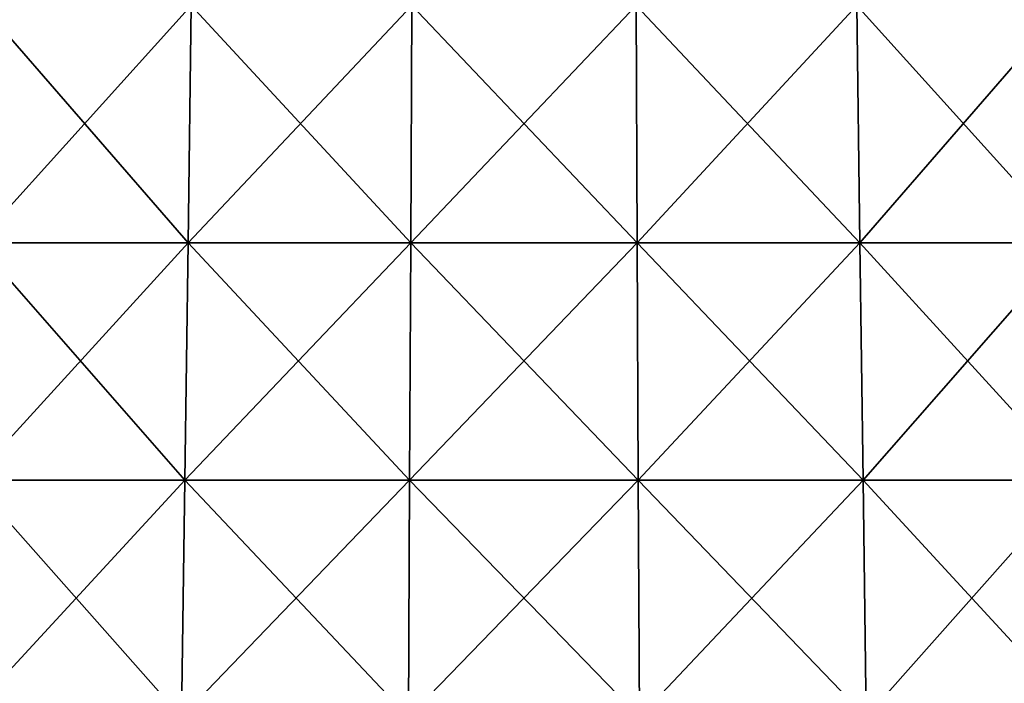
# Model space of a CAD drawing. Header units: millimetres. Extents: x -71 to 126, y -35 to 75.
# Tile 152 of 178: x 45.63 to 58.07, y 19.53 to 27.92. Entities that reach past the tile are written whole.
import ezdxf

# ---------------------------------------------------------------- set-up
doc = ezdxf.new("R2010")
doc.units = ezdxf.units.MM
doc.header["$LTSCALE"] = 52.536866
doc.layers.add('60', color=7, linetype='CONTINUOUS')
doc.layers.add('61', color=7, linetype='CONTINUOUS')

msp = doc.modelspace()

# ---------------------------------------------------------------- linework, layer by layer
at = {"layer": '60', "linetype": 'Continuous'}
for points in [[(47.755, 25.094, 14.921), (45.151, 28.094, 13.754), (45.085, 25.094, 13.887), (47.755, 25.094, 14.921)], [(47.795, 28.094, 14.779), (45.151, 28.094, 13.754), (47.755, 25.094, 14.921), (47.795, 28.094, 14.779)], [(50.569, 25.094, 15.447), (47.795, 28.094, 14.779), (47.755, 25.094, 14.921), (50.569, 25.094, 15.447)], [(50.582, 28.094, 15.3), (47.795, 28.094, 14.779), (50.569, 25.094, 15.447), (50.582, 28.094, 15.3)], [(53.431, 25.094, 15.447), (50.582, 28.094, 15.3), (50.569, 25.094, 15.447), (53.431, 25.094, 15.447)], [(53.418, 28.094, 15.3), (50.582, 28.094, 15.3), (53.431, 25.094, 15.447), (53.418, 28.094, 15.3)], [(56.205, 28.094, 14.779), (53.418, 28.094, 15.3), (56.245, 25.094, 14.921), (56.205, 28.094, 14.779)], [(56.245, 25.094, 14.921), (53.418, 28.094, 15.3), (53.431, 25.094, 15.447), (56.245, 25.094, 14.921)], [(58.849, 28.094, 13.754), (56.205, 28.094, 14.779), (58.915, 25.094, 13.887), (58.849, 28.094, 13.754)], [(58.915, 25.094, 13.887), (56.205, 28.094, 14.779), (56.245, 25.094, 14.921), (58.915, 25.094, 13.887)], [(47.714, 22.095, 15.063), (45.085, 25.094, 13.887), (45.019, 22.095, 14.019), (47.714, 22.095, 15.063)], [(47.755, 25.094, 14.921), (45.085, 25.094, 13.887), (47.714, 22.095, 15.063), (47.755, 25.094, 14.921)], [(50.555, 22.095, 15.594), (47.755, 25.094, 14.921), (47.714, 22.095, 15.063), (50.555, 22.095, 15.594)], [(50.569, 25.094, 15.447), (47.755, 25.094, 14.921), (50.555, 22.095, 15.594), (50.569, 25.094, 15.447)], [(53.445, 22.095, 15.594), (50.569, 25.094, 15.447), (50.555, 22.095, 15.594), (53.445, 22.095, 15.594)], [(53.431, 25.094, 15.447), (50.569, 25.094, 15.447), (53.445, 22.095, 15.594), (53.431, 25.094, 15.447)], [(56.245, 25.094, 14.921), (53.431, 25.094, 15.447), (56.286, 22.095, 15.063), (56.245, 25.094, 14.921)], [(56.286, 22.095, 15.063), (53.431, 25.094, 15.447), (53.445, 22.095, 15.594), (56.286, 22.095, 15.063)], [(58.915, 25.094, 13.887), (56.245, 25.094, 14.921), (58.981, 22.095, 14.019), (58.915, 25.094, 13.887)], [(58.981, 22.095, 14.019), (56.245, 25.094, 14.921), (56.286, 22.095, 15.063), (58.981, 22.095, 14.019)], [(44.953, 19.096, 14.152), (47.674, 19.096, 15.206), (45.019, 22.095, 14.019), (44.953, 19.096, 14.152)], [(47.674, 19.096, 15.206), (47.714, 22.095, 15.063), (45.019, 22.095, 14.019), (47.674, 19.096, 15.206)], [(47.674, 19.096, 15.206), (50.541, 19.096, 15.742), (47.714, 22.095, 15.063), (47.674, 19.096, 15.206)], [(50.541, 19.096, 15.742), (50.555, 22.095, 15.594), (47.714, 22.095, 15.063), (50.541, 19.096, 15.742)], [(50.541, 19.096, 15.742), (53.459, 19.096, 15.742), (50.555, 22.095, 15.594), (50.541, 19.096, 15.742)], [(53.459, 19.096, 15.742), (53.445, 22.095, 15.594), (50.555, 22.095, 15.594), (53.459, 19.096, 15.742)], [(53.459, 19.096, 15.742), (56.326, 19.096, 15.206), (53.445, 22.095, 15.594), (53.459, 19.096, 15.742)], [(56.326, 19.096, 15.206), (56.286, 22.095, 15.063), (53.445, 22.095, 15.594), (56.326, 19.096, 15.206)], [(56.326, 19.096, 15.206), (59.047, 19.096, 14.152), (56.286, 22.095, 15.063), (56.326, 19.096, 15.206)], [(59.047, 19.096, 14.152), (58.981, 22.095, 14.019), (56.286, 22.095, 15.063), (59.047, 19.096, 14.152)]]:
    msp.add_3dface(points, dxfattribs=at)
at = {"layer": '61', "linetype": 'Continuous'}
for points in [[(45.151, 28.094, -13.754), (47.795, 28.094, -14.779), (45.085, 25.094, -13.887), (45.151, 28.094, -13.754)], [(45.085, 25.094, -13.887), (47.795, 28.094, -14.779), (47.755, 25.094, -14.921), (45.085, 25.094, -13.887)], [(47.795, 28.094, -14.779), (50.582, 28.094, -15.3), (47.755, 25.094, -14.921), (47.795, 28.094, -14.779)], [(47.755, 25.094, -14.921), (50.582, 28.094, -15.3), (50.569, 25.094, -15.447), (47.755, 25.094, -14.921)], [(50.582, 28.094, -15.3), (53.418, 28.094, -15.3), (50.569, 25.094, -15.447), (50.582, 28.094, -15.3)], [(50.569, 25.094, -15.447), (53.418, 28.094, -15.3), (53.431, 25.094, -15.447), (50.569, 25.094, -15.447)], [(53.418, 28.094, -15.3), (56.205, 28.094, -14.779), (53.431, 25.094, -15.447), (53.418, 28.094, -15.3)], [(53.431, 25.094, -15.447), (56.205, 28.094, -14.779), (56.245, 25.094, -14.921), (53.431, 25.094, -15.447)], [(56.205, 28.094, -14.779), (58.849, 28.094, -13.754), (56.245, 25.094, -14.921), (56.205, 28.094, -14.779)], [(56.245, 25.094, -14.921), (58.849, 28.094, -13.754), (58.915, 25.094, -13.887), (56.245, 25.094, -14.921)], [(45.085, 25.094, -13.887), (47.755, 25.094, -14.921), (45.019, 22.095, -14.019), (45.085, 25.094, -13.887)], [(45.019, 22.095, -14.019), (47.755, 25.094, -14.921), (47.714, 22.095, -15.063), (45.019, 22.095, -14.019)], [(47.755, 25.094, -14.921), (50.569, 25.094, -15.447), (47.714, 22.095, -15.063), (47.755, 25.094, -14.921)], [(47.714, 22.095, -15.063), (50.569, 25.094, -15.447), (50.555, 22.095, -15.594), (47.714, 22.095, -15.063)], [(50.569, 25.094, -15.447), (53.431, 25.094, -15.447), (50.555, 22.095, -15.594), (50.569, 25.094, -15.447)], [(50.555, 22.095, -15.594), (53.431, 25.094, -15.447), (53.445, 22.095, -15.594), (50.555, 22.095, -15.594)], [(53.431, 25.094, -15.447), (56.245, 25.094, -14.921), (53.445, 22.095, -15.594), (53.431, 25.094, -15.447)], [(53.445, 22.095, -15.594), (56.245, 25.094, -14.921), (56.286, 22.095, -15.063), (53.445, 22.095, -15.594)], [(56.245, 25.094, -14.921), (58.915, 25.094, -13.887), (56.286, 22.095, -15.063), (56.245, 25.094, -14.921)], [(56.286, 22.095, -15.063), (58.915, 25.094, -13.887), (58.981, 22.095, -14.019), (56.286, 22.095, -15.063)], [(47.674, 19.096, -15.206), (44.953, 19.096, -14.152), (47.714, 22.095, -15.063), (47.674, 19.096, -15.206)], [(44.953, 19.096, -14.152), (45.019, 22.095, -14.019), (47.714, 22.095, -15.063), (44.953, 19.096, -14.152)], [(50.541, 19.096, -15.742), (47.674, 19.096, -15.206), (50.555, 22.095, -15.594), (50.541, 19.096, -15.742)], [(47.674, 19.096, -15.206), (47.714, 22.095, -15.063), (50.555, 22.095, -15.594), (47.674, 19.096, -15.206)], [(53.459, 19.096, -15.742), (50.541, 19.096, -15.742), (53.445, 22.095, -15.594), (53.459, 19.096, -15.742)], [(50.541, 19.096, -15.742), (50.555, 22.095, -15.594), (53.445, 22.095, -15.594), (50.541, 19.096, -15.742)], [(53.459, 19.096, -15.742), (53.445, 22.095, -15.594), (56.286, 22.095, -15.063), (53.459, 19.096, -15.742)], [(56.326, 19.096, -15.206), (53.459, 19.096, -15.742), (56.286, 22.095, -15.063), (56.326, 19.096, -15.206)], [(56.326, 19.096, -15.206), (56.286, 22.095, -15.063), (58.981, 22.095, -14.019), (56.326, 19.096, -15.206)], [(59.047, 19.096, -14.152), (56.326, 19.096, -15.206), (58.981, 22.095, -14.019), (59.047, 19.096, -14.152)]]:
    msp.add_3dface(points, dxfattribs=at)

doc.saveas('drawing.dxf')
